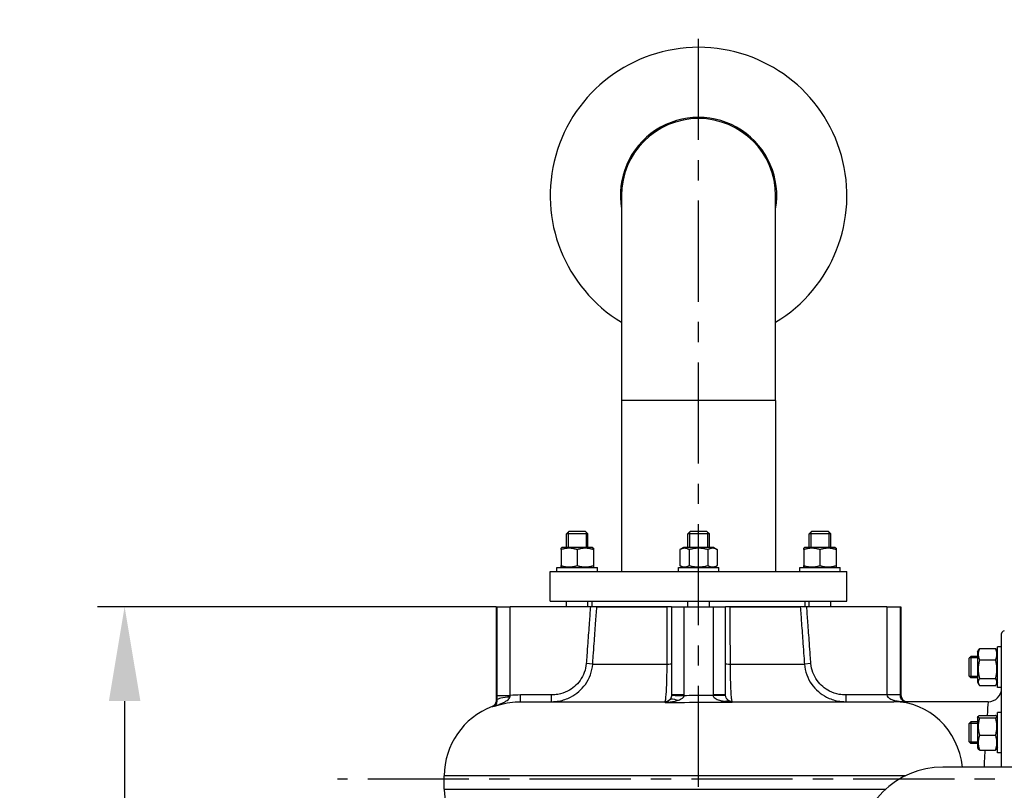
# Model space of a CAD drawing. Header units: millimetres. Extents: x 0 to 8400, y 0 to 5940.
# Tile 24 of 54: x 2725 to 3455, y 2500 to 3071. Entities that reach past the tile are written whole.
import ezdxf

# ---------------------------------------------------------------- set-up
doc = ezdxf.new("R2010")
doc.units = ezdxf.units.MM
doc.header["$LTSCALE"] = 20
doc.linetypes.add('MITTE', pattern=[2, 1.25, -0.25, 0.25, -0.25])
doc.layers.get('DEFPOINTS').update_dxf_attribs({"linetype": 'CONTINUOUS'})
for name, color, linetype in [('02-LINIE-035', 2, 'CONTINUOUS'), ('05-ACHSE', 1, 'MITTE'), ('06-MASSE1', 1, 'CONTINUOUS')]:
    doc.layers.add(name, color=color, linetype=linetype)
doc.styles.add('ACA_NORM', font='ROMANS.SHX')
doc.dimstyles.new('1-20', dxfattribs={"dimscale": 20, "dimtxt": 2.5, "dimasz": 3.5, "dimexe": 1, "dimexo": 0, "dimgap": 1, "dimtad": 1, "dimdec": 0, "dimzin": 0, "dimdsep": 46, "dimtxsty": 'ACA_NORM', "dimcen": 0, "dimadec": 0, "dimazin": 0, "dimtfac": 2.4, "dimtdec": 0, "dimtmove": 0, "dimatfit": 3, "dimfxl": 1, "dimtolj": 1, "dimtzin": 0, "dimarcsym": 0})

# ---------------------------------------------------------------- blocks, each defined once
blk = doc.blocks.new('*D5')
at = {"layer": '06-MASSE1', "color": 0, "lineweight": -2}
for p, q in [((3078.24, 2635.8), (2782.67, 2635.8)), ((2802.67, 2565.8), (2802.67, 1867.8)), ((3179.79, 1797.8), (2782.67, 1797.8))]:
    blk.add_line(p, q, dxfattribs=at)
at = {"layer": '06-MASSE1', "color": 0}
for points in [[(2791, 2565.8), (2814.34, 2565.8), (2802.67, 2635.8)], [(2791, 1867.8), (2814.34, 1867.8), (2802.67, 1797.8)]]:
    blk.add_solid(points, dxfattribs=at)
at = {"layer": 'DEFPOINTS', "color": 0}
for p in [(3078.24, 2635.8), (2802.67, 1797.8), (3179.79, 1797.8)]:
    blk.add_point(p, dxfattribs=at)
at = {"layer": '06-MASSE1', "color": 0, "insert": (2757.67, 2216.8), "char_height": 50, "attachment_point": 5, "rotation": 90, "style": 'ACA_NORM'}
blk.add_mtext('\\A1;a1', dxfattribs=at)

msp = doc.modelspace()

# ---------------------------------------------------------------- linework, layer by layer
at = {"layer": '02-LINIE-035'}
for p, q in [((3171.09, 2940.8), (3171.09, 2788.8)), ((3285.39, 2788.8), (3285.39, 2940.8)), ((3285.39, 2788.8), (3171.09, 2788.8)), ((3171.09, 2788.8), (3171.09, 2661.8)), ((3285.39, 2788.8), (3285.39, 2661.8)), ((3132.24, 2691.8), (3130.24, 2689.8)), ((3146.24, 2689.8), (3130.24, 2689.8)), ((3130.24, 2679.6), (3130.24, 2689.8)), ((3131.45, 2691.01), (3131.45, 2679.6)), ((3132.24, 2691.8), (3144.24, 2691.8)), ((3144.24, 2691.8), (3146.24, 2689.8)), ((3145.04, 2679.6), (3145.04, 2691.01)), ((3146.24, 2679.6), (3146.24, 2689.8)), ((3222.24, 2691.8), (3220.24, 2689.8)), ((3236.24, 2689.8), (3220.24, 2689.8)), ((3220.24, 2679.6), (3220.24, 2689.8)), ((3221.45, 2691.01), (3221.45, 2679.6)), ((3222.24, 2691.8), (3234.24, 2691.8)), ((3234.24, 2691.8), (3236.24, 2689.8)), ((3235.04, 2679.6), (3235.04, 2691.01)), ((3236.24, 2679.6), (3236.24, 2689.8)), ((3312.24, 2691.8), (3310.24, 2689.8)), ((3326.24, 2689.8), (3310.24, 2689.8)), ((3310.24, 2679.6), (3310.24, 2689.8)), ((3311.45, 2691.01), (3311.45, 2679.6)), ((3312.24, 2691.8), (3324.24, 2691.8)), ((3324.24, 2691.8), (3326.24, 2689.8)), ((3325.04, 2679.6), (3325.04, 2691.01)), ((3326.24, 2679.6), (3326.24, 2689.8)), ((3126.99, 2679.6), (3126.24, 2679.17)), ((3149.49, 2679.6), (3126.99, 2679.6)), ((3149.49, 2679.6), (3150.24, 2679.17)), ((3216.99, 2679.6), (3214.38, 2678.1)), ((3239.49, 2679.6), (3216.99, 2679.6)), ((3239.49, 2679.6), (3242.1, 2678.1)), ((3306.99, 2679.6), (3306.24, 2679.17)), ((3329.49, 2679.6), (3306.99, 2679.6)), ((3329.49, 2679.6), (3330.24, 2679.17)), ((3126.24, 2678.1), (3126.24, 2679.17)), ((3126.24, 2678.1), (3126.24, 2666.31)), ((3138.24, 2678.1), (3138.24, 2666.31)), ((3150.24, 2679.17), (3150.24, 2678.1)), ((3150.24, 2678.1), (3150.24, 2666.31)), ((3214.38, 2678.1), (3214.38, 2666.31)), ((3221.31, 2678.1), (3221.31, 2666.31)), ((3235.17, 2678.1), (3235.17, 2666.31)), ((3242.1, 2678.1), (3242.1, 2666.31)), ((3306.24, 2678.1), (3306.24, 2679.17)), ((3306.24, 2678.1), (3306.24, 2666.31)), ((3318.24, 2678.1), (3318.24, 2666.31)), ((3330.24, 2679.17), (3330.24, 2678.1)), ((3330.24, 2678.1), (3330.24, 2666.31)), ((3123.24, 2664.8), (3153.24, 2664.8)), ((3123.24, 2661.8), (3123.24, 2664.8)), ((3126.24, 2665.23), (3126.24, 2666.31)), ((3126.99, 2664.8), (3126.24, 2665.23)), ((3149.49, 2664.8), (3150.24, 2665.23)), ((3150.24, 2666.31), (3150.24, 2665.23)), ((3153.24, 2661.8), (3153.24, 2664.8)), ((3213.24, 2664.8), (3243.24, 2664.8)), ((3213.24, 2661.8), (3213.24, 2664.8)), ((3216.99, 2664.8), (3214.38, 2666.31)), ((3239.49, 2664.8), (3242.1, 2666.31)), ((3243.24, 2661.8), (3243.24, 2664.8)), ((3303.24, 2664.8), (3333.24, 2664.8)), ((3303.24, 2661.8), (3303.24, 2664.8)), ((3306.24, 2665.23), (3306.24, 2666.31)), ((3306.99, 2664.8), (3306.24, 2665.23)), ((3329.49, 2664.8), (3330.24, 2665.23)), ((3330.24, 2666.31), (3330.24, 2665.23)), ((3333.24, 2661.8), (3333.24, 2664.8)), ((3118.24, 2661.8), (3338.24, 2661.8)), ((3118.24, 2639.8), (3118.24, 2661.8)), ((3338.24, 2639.8), (3338.24, 2661.8)), ((3078.24, 2635.8), (3078.62, 2635.8)), ((3078.24, 2635.8), (3078.24, 2566.31)), ((3078.62, 2635.8), (3088.6, 2635.8)), ((3078.62, 2635.8), (3078.62, 2569.82)), ((3148.03, 2635.8), (3088.6, 2635.8)), ((3088.6, 2569.82), (3088.6, 2635.8)), ((3118.24, 2639.8), (3338.24, 2639.8)), ((3130.24, 2635.8), (3130.24, 2639.8)), ((3146.24, 2635.8), (3146.24, 2639.8)), ((3152.82, 2635.8), (3148.03, 2635.8)), ((3149.24, 2635.8), (3149.24, 2639.8)), ((3152.82, 2635.8), (3204.73, 2635.8)), ((3204.73, 2635.8), (3152.82, 2635.8)), ((3208.24, 2635.8), (3204.73, 2635.8)), ((3208.24, 2635.8), (3217.53, 2635.8)), ((3208.24, 2635.8), (3208.24, 2570.3)), ((3217.53, 2635.8), (3238.96, 2635.8)), ((3217.53, 2570.3), (3217.53, 2635.8)), ((3220.24, 2635.8), (3220.24, 2639.8)), ((3236.24, 2635.8), (3236.24, 2639.8)), ((3238.96, 2635.8), (3248.24, 2635.8)), ((3238.96, 2635.8), (3238.96, 2570.3)), ((3251.76, 2635.8), (3248.24, 2635.8)), ((3248.24, 2570.3), (3248.24, 2635.8)), ((3251.76, 2635.8), (3303.66, 2635.8)), ((3303.66, 2635.8), (3251.76, 2635.8)), ((3308.45, 2635.8), (3303.66, 2635.8)), ((3307.24, 2635.8), (3307.24, 2639.8)), ((3367.88, 2635.8), (3308.45, 2635.8)), ((3310.24, 2635.8), (3310.24, 2639.8)), ((3326.24, 2635.8), (3326.24, 2639.8)), ((3367.88, 2635.8), (3377.86, 2635.8)), ((3367.88, 2635.8), (3367.88, 2570.3)), ((3377.86, 2570.3), (3377.86, 2635.8)), ((3377.86, 2635.8), (3378.24, 2635.8)), ((3378.24, 2635.8), (3378.24, 2570.3)), ((3452.94, 2516.8), (3452.94, 2615.8)), ((3435.14, 2602.2), (3436.14, 2603.94)), ((3435.14, 2602.2), (3435.14, 2579.7)), ((3436.64, 2604.69), (3448.43, 2604.69)), ((3449.94, 2602.2), (3448.93, 2603.94)), ((3449.94, 2575.95), (3449.94, 2605.95)), ((3452.94, 2605.95), (3449.94, 2605.95)), ((3149.72, 2593.21), (3144.95, 2593.56)), ((3149.72, 2593.21), (3204.67, 2593.21)), ((3251.81, 2593.21), (3306.76, 2593.21)), ((3311.54, 2593.56), (3306.76, 2593.21)), ((3428.94, 2597.72), (3430.17, 2598.95)), ((3428.94, 2584.18), (3428.94, 2597.72)), ((3435.14, 2597.75), (3428.96, 2597.75)), ((3430.17, 2598.95), (3430.17, 2582.95)), ((3435.14, 2598.95), (3430.17, 2598.95)), ((3436.64, 2596.25), (3448.43, 2596.25)), ((3428.94, 2584.18), (3430.17, 2582.95)), ((3428.96, 2584.16), (3435.14, 2584.16)), ((3435.14, 2582.95), (3430.17, 2582.95)), ((3435.14, 2579.7), (3436.14, 2577.96)), ((3436.64, 2582.52), (3448.43, 2582.52)), ((3436.64, 2577.21), (3448.43, 2577.21)), ((3449.94, 2579.7), (3448.93, 2577.96)), ((3096.23, 2565.3), (3096.23, 2570.3)), ((3119.16, 2570.3), (3096.23, 2570.3)), ((3119.16, 2565.3), (3119.16, 2570.3)), ((3217.53, 2570.3), (3208.24, 2570.3)), ((3248.24, 2570.3), (3238.96, 2570.3)), ((3367.88, 2570.3), (3337.32, 2570.3)), ((3337.32, 2570.3), (3337.32, 2565.3)), ((3377.86, 2570.3), (3367.88, 2570.3)), ((3377.86, 2570.3), (3378.24, 2570.3)), ((3452.94, 2575.95), (3449.94, 2575.95)), ((3078.62, 2569.82), (3088.6, 2569.82)), ((3096.23, 2565.3), (3203.24, 2565.3)), ((3253.24, 2565.3), (3372.95, 2565.3)), ((3442.94, 2565.3), (3372.95, 2565.3)), ((3449.94, 2527.24), (3449.94, 2557.24)), ((3452.94, 2557.24), (3449.94, 2557.24)), ((3428.94, 2549.02), (3430.17, 2550.24)), ((3428.94, 2535.47), (3428.94, 2549.02)), ((3435.14, 2549.04), (3428.96, 2549.04)), ((3430.17, 2550.24), (3430.17, 2534.24)), ((3435.14, 2550.24), (3430.17, 2550.24)), ((3435.14, 2553.49), (3435.63, 2554.35)), ((3435.14, 2553.49), (3435.14, 2530.99)), ((3436.64, 2555.05), (3448.43, 2555.05)), ((3436.64, 2553.24), (3448.43, 2553.24)), ((3449.94, 2553.49), (3449.45, 2554.35)), ((3428.94, 2535.47), (3430.17, 2534.24)), ((3428.96, 2535.45), (3435.14, 2535.45)), ((3435.14, 2534.24), (3430.17, 2534.24)), ((3436.64, 2540.43), (3448.43, 2540.43)), ((3435.14, 2530.99), (3435.63, 2530.14)), ((3436.64, 2529.44), (3448.43, 2529.44)), ((3449.94, 2530.99), (3449.45, 2530.14)), ((3452.94, 2527.24), (3449.94, 2527.24)), ((3549.43, 2516.8), (3409.43, 2516.8)), ((3381.56, 2510.3), (3039.71, 2510.3)), ((3039.71, 2500.3), (3039.71, 2510.3)), ((3039.71, 2500.3), (3366.93, 2500.3))]:
    msp.add_line(p, q, dxfattribs=at)
for centre, radius, start, end in [((3228.24, 2940.8), 110, 301.30177, 238.69823), ((3228.24, 2940.8), 58, 350.17879, 189.82121), ((3228.24, 2940.8), 57.15, 0, 180), ((3454.94, 2615.8), 2, 90, 180), ((3383.24, 2570.3), 5, 180, 270), ((3442.94, 2575.3), 10, 270, 0), ((3203.24, 2570.3), 5, 270, 311.5609), ((3253.24, 2570.3), 5, 247.26439, 270), ((3094.71, 2510.3), 55, 110.91198, 180), ((3409.43, 2453.8), 63, 90, 180), ((3089.71, 2500.3), 50, 180, 246.50663)]:
    msp.add_arc(centre, radius, start, end, dxfattribs=at)
for centre, major_axis, ratio, start_param, end_param in [((3203.24, 2593.56), (5, 0), 0.072815, 5.00324, 6.283185), ((3253.24, 2593.56), (-5, 0), 0.072815, 0, 1.279945), ((3218.23, 2569.75), (-9.99, 0.36), 0.002615, 0, 1.499283), ((3238.25, 2569.94), (10, 0.24), 0.001722, 4.783889, 6.283185), ((3088.63, 2566.43), (-10, -0.17), 0.22334, 4.738155, 6.20702), ((3213.19, 2559.08), (-6.63, 7.48), 0.504096, 5.335873, 6.283185), ((3247.44, 2556.47), (3.86, 9.22), 0.577691, 0, 0.552071), ((3372.95, 2510.3), (0, 55), 0.933811, 4.830848, 6.283185)]:
    msp.add_ellipse(centre, major_axis=major_axis, ratio=ratio, start_param=start_param, end_param=end_param, dxfattribs=at)
for points, weights in [([(3138.24, 2678.1), (3132.24, 2680.1), (3126.24, 2678.1)], [1, 1.15470053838, 1]), ([(3150.24, 2678.1), (3144.24, 2680.1), (3138.24, 2678.1)], [1, 1.15470053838, 1]), ([(3221.31, 2678.1), (3217.85, 2680.1), (3214.38, 2678.1)], [1, 1.15470053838, 1]), ([(3235.17, 2678.1), (3228.24, 2680.1), (3221.31, 2678.1)], [1, 1.15470053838, 1]), ([(3242.1, 2678.1), (3238.63, 2680.1), (3235.17, 2678.1)], [1, 1.15470053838, 1]), ([(3318.24, 2678.1), (3312.24, 2680.1), (3306.24, 2678.1)], [1, 1.15470053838, 1]), ([(3330.24, 2678.1), (3324.24, 2680.1), (3318.24, 2678.1)], [1, 1.15470053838, 1]), ([(3126.24, 2666.31), (3132.24, 2664.31), (3138.24, 2666.31)], [1, 1.15470053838, 1]), ([(3138.24, 2666.31), (3144.24, 2664.31), (3150.24, 2666.31)], [1, 1.15470053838, 1]), ([(3214.38, 2666.31), (3217.85, 2664.31), (3221.31, 2666.31)], [1, 1.15470053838, 1]), ([(3221.31, 2666.31), (3228.24, 2664.31), (3235.17, 2666.31)], [1, 1.15470053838, 1]), ([(3235.17, 2666.31), (3238.63, 2664.31), (3242.1, 2666.31)], [1, 1.15470053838, 1]), ([(3306.24, 2666.31), (3312.24, 2664.31), (3318.24, 2666.31)], [1, 1.15470053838, 1]), ([(3318.24, 2666.31), (3324.24, 2664.31), (3330.24, 2666.31)], [1, 1.15470053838, 1]), ([(3436.64, 2604.69), (3434.64, 2600.47), (3436.64, 2596.25)], [1, 1.15470053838, 1]), ([(3436.14, 2603.94), (3436.35, 2604.3), (3436.64, 2604.69)], [1.03472368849, 1.01992921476, 1]), ([(3448.43, 2604.69), (3448.72, 2604.3), (3448.93, 2603.94)], [1, 1.01992921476, 1.03472368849]), ([(3448.43, 2596.25), (3450.43, 2600.47), (3448.43, 2604.69)], [1, 1.15470053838, 1]), ([(3436.64, 2596.25), (3434.64, 2589.38), (3436.64, 2582.52)], [1, 1.15470053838, 1]), ([(3448.43, 2582.52), (3450.43, 2589.38), (3448.43, 2596.25)], [1, 1.15470053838, 1]), ([(3436.64, 2582.52), (3434.64, 2579.86), (3436.64, 2577.21)], [1, 1.15470053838, 1]), ([(3448.43, 2577.21), (3450.43, 2579.86), (3448.43, 2582.52)], [1, 1.15470053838, 1]), ([(3436.64, 2555.05), (3434.64, 2554.14), (3436.64, 2553.24)], [1, 1.15470053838, 1]), ([(3436.64, 2553.24), (3434.64, 2546.84), (3436.64, 2540.43)], [1, 1.15470053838, 1]), ([(3448.43, 2553.24), (3450.43, 2554.14), (3448.43, 2555.05)], [1, 1.15470053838, 1]), ([(3448.43, 2540.43), (3450.43, 2546.84), (3448.43, 2553.24)], [1, 1.15470053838, 1]), ([(3436.64, 2540.43), (3434.64, 2534.94), (3436.64, 2529.44)], [1, 1.15470053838, 1]), ([(3448.43, 2529.44), (3450.43, 2534.94), (3448.43, 2540.43)], [1, 1.15470053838, 1]), ([(3436.64, 2529.44), (3435.82, 2529.81), (3435.63, 2530.14)], [1, 1.05842950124, 1.07272203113]), ([(3449.45, 2530.14), (3449.26, 2529.81), (3448.43, 2529.44)], [1.07272203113, 1.05842950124, 1])]:
    msp.add_rational_spline(points, weights, degree=2, dxfattribs=at)
for points, knots in [([(3148.03, 2635.8), (3147.75, 2631.88), (3147.46, 2627.95), (3146.8, 2618.99), (3146.44, 2613.95), (3145.84, 2605.76), (3145.61, 2602.61), (3145.23, 2597.49), (3145.09, 2595.53), (3144.95, 2593.56)], [0.50134, 0.50134, 0.50134, 0.50134, 1.681639, 1.681639, 3.197482, 3.197482, 4.144884, 4.144884, 4.73701, 4.73701, 4.73701, 4.73701]), ([(3149.72, 2593.21), (3149.87, 2595.18), (3150.01, 2597.15), (3150.38, 2602.26), (3150.61, 2605.41), (3151.21, 2613.6), (3151.57, 2618.64), (3152.23, 2627.72), (3152.53, 2631.76), (3152.82, 2635.8)], [-4.73701, -4.73701, -4.73701, -4.73701, -4.144884, -4.144884, -3.197482, -3.197482, -1.681639, -1.681639, -0.466368, -0.466368, -0.466368, -0.466368]), ([(3204.73, 2635.8), (3204.72, 2631.76), (3204.72, 2627.73), (3204.7, 2618.65), (3204.7, 2613.61), (3204.69, 2605.42), (3204.69, 2602.27), (3204.68, 2597.15), (3204.68, 2595.18), (3204.67, 2593.21)], [-4.270642, -4.270642, -4.270642, -4.270642, -3.055992, -3.055992, -1.539841, -1.539841, -0.592247, -0.592247, 0, 0, 0, 0]), ([(3251.81, 2593.21), (3251.8, 2595.18), (3251.8, 2597.15), (3251.8, 2602.26), (3251.79, 2605.41), (3251.78, 2613.6), (3251.78, 2618.64), (3251.77, 2627.72), (3251.76, 2631.76), (3251.76, 2635.8)], [-4.73701, -4.73701, -4.73701, -4.73701, -4.144884, -4.144884, -3.197482, -3.197482, -1.681639, -1.681639, -0.466368, -0.466368, -0.466368, -0.466368]), ([(3303.66, 2635.8), (3303.95, 2631.76), (3304.25, 2627.73), (3304.91, 2618.65), (3305.28, 2613.61), (3305.87, 2605.42), (3306.1, 2602.27), (3306.47, 2597.15), (3306.62, 2595.18), (3306.76, 2593.21)], [-4.270642, -4.270642, -4.270642, -4.270642, -3.055992, -3.055992, -1.539841, -1.539841, -0.592247, -0.592247, 0, 0, 0, 0]), ([(3311.54, 2593.56), (3311.39, 2595.53), (3311.25, 2597.5), (3310.87, 2602.61), (3310.64, 2605.77), (3310.05, 2613.96), (3309.68, 2619), (3309.02, 2627.96), (3308.73, 2631.88), (3308.45, 2635.8)], [0, 0, 0, 0, 0.592247, 0.592247, 1.539841, 1.539841, 3.055992, 3.055992, 4.23567, 4.23567, 4.23567, 4.23567]), ([(3144.95, 2593.56), (3144.62, 2589.08), (3142.99, 2584.67), (3137.94, 2577.71), (3134.75, 2575.01), (3128.84, 2572.01), (3126.42, 2571.19), (3122.34, 2570.45), (3120.74, 2570.3), (3119.16, 2570.3)], [-3.793948, -3.793948, -3.793948, -3.793948, -2.447096, -2.447096, -1.233033, -1.233033, -0.474243, -0.474243, 0, 0, 0, 0]), ([(3119.16, 2565.3), (3121.05, 2565.3), (3122.94, 2565.47), (3127.79, 2566.37), (3130.67, 2567.35), (3137.67, 2570.95), (3141.45, 2574.19), (3147.41, 2582.55), (3149.34, 2587.84), (3149.72, 2593.21)], [0, 0, 0, 0, 0.474243, 0.474243, 1.233033, 1.233033, 2.447096, 2.447096, 3.793948, 3.793948, 3.793948, 3.793948]), ([(3204.67, 2593.21), (3204.65, 2587.84), (3204.53, 2582.55), (3204.21, 2574.19), (3204.02, 2570.95), (3203.7, 2567.35), (3203.58, 2566.37), (3203.38, 2565.47), (3203.31, 2565.3), (3203.24, 2565.3)], [0, 0, 0, 0, 1.346851, 1.346851, 2.560915, 2.560915, 3.319704, 3.319704, 3.793947, 3.793947, 3.793947, 3.793947]), ([(3253.24, 2565.3), (3253.17, 2565.3), (3253.1, 2565.47), (3252.91, 2566.37), (3252.78, 2567.35), (3252.47, 2570.95), (3252.27, 2574.19), (3251.95, 2582.55), (3251.83, 2587.84), (3251.81, 2593.21)], [0, 0, 0, 0, 0.474243, 0.474243, 1.233033, 1.233033, 2.447096, 2.447096, 3.793948, 3.793948, 3.793948, 3.793948]), ([(3306.76, 2593.21), (3307.14, 2587.84), (3309.07, 2582.55), (3315.03, 2574.19), (3318.81, 2570.95), (3325.81, 2567.35), (3328.69, 2566.37), (3333.54, 2565.47), (3335.44, 2565.3), (3337.32, 2565.3)], [0, 0, 0, 0, 1.346851, 1.346851, 2.560915, 2.560915, 3.319704, 3.319704, 3.793947, 3.793947, 3.793947, 3.793947]), ([(3337.32, 2570.3), (3335.74, 2570.3), (3334.14, 2570.45), (3330.06, 2571.19), (3327.64, 2572.01), (3321.74, 2575.01), (3318.54, 2577.71), (3313.5, 2584.67), (3311.86, 2589.08), (3311.54, 2593.56)], [-3.793947, -3.793947, -3.793947, -3.793947, -3.319704, -3.319704, -2.560915, -2.560915, -1.346851, -1.346851, 0, 0, 0, 0]), ([(3208.24, 2570.12), (3208.22, 2569.61), (3208.12, 2569.11), (3207.81, 2568.22), (3207.61, 2567.84), (3207.23, 2567.27), (3207.07, 2567.07), (3206.79, 2566.77), (3206.67, 2566.66), (3206.56, 2566.56)], [0, 0, 0, 0, 0.456407, 0.456407, 0.867815, 0.867815, 1.124946, 1.124946, 1.285652, 1.285652, 1.285652, 1.285652]), ([(3208.24, 2570.3), (3208.24, 2570.28), (3208.24, 2570.26), (3208.24, 2570.22), (3208.24, 2570.2), (3208.24, 2570.17), (3208.24, 2570.15), (3208.24, 2570.13), (3208.24, 2570.13), (3208.24, 2570.12)], [-0.05473149, -0.05473149, -0.05473149, -0.05473149, -0.03530181, -0.03530181, -0.01778773, -0.01778773, -0.00684144, -0.00684144, 0, 0, 0, 0]), ([(3217.52, 2569.75), (3217.52, 2569.78), (3217.52, 2569.8), (3217.52, 2569.86), (3217.52, 2569.9), (3217.52, 2569.99), (3217.52, 2570.05), (3217.53, 2570.17), (3217.53, 2570.24), (3217.53, 2570.3)], [0, 0, 0, 0, 0.00684144, 0.00684144, 0.01778773, 0.01778773, 0.03530181, 0.03530181, 0.05473149, 0.05473149, 0.05473149, 0.05473149]), ([(3238.96, 2569.94), (3236.75, 2569.92), (3234.54, 2569.91), (3227.4, 2569.85), (3222.46, 2569.8), (3217.52, 2569.75)], [-30.892283, -30.892283, -30.892283, -30.892283, -30.206366, -30.206366, -28.682846, -28.682846, -28.682846, -28.682846]), ([(3238.96, 2570.3), (3238.96, 2570.29), (3238.96, 2570.27), (3238.96, 2570.23), (3238.96, 2570.21), (3238.96, 2570.15), (3238.96, 2570.11), (3238.96, 2570.03), (3238.96, 2569.98), (3238.96, 2569.94)], [0, 0, 0, 0, 0.00450753, 0.00450753, 0.01171958, 0.01171958, 0.02325886, 0.02325886, 0.03606026, 0.03606026, 0.03606026, 0.03606026]), ([(3238.96, 2569.94), (3239.01, 2569.19), (3239.6, 2568.45), (3241.41, 2567.26), (3242.54, 2566.78), (3244.57, 2566.15), (3245.4, 2565.95), (3246.82, 2565.67), (3247.37, 2565.57), (3247.94, 2565.49)], [-1.907696, -1.907696, -1.907696, -1.907696, -1.230464, -1.230464, -0.620001, -0.620001, -0.238462, -0.238462, 0, 0, 0, 0]), ([(3248.24, 2570.18), (3248.24, 2570.2), (3248.24, 2570.21), (3248.24, 2570.24), (3248.24, 2570.25), (3248.24, 2570.27), (3248.24, 2570.28), (3248.24, 2570.29), (3248.24, 2570.3), (3248.24, 2570.3)], [-0.03606026, -0.03606026, -0.03606026, -0.03606026, -0.02325886, -0.02325886, -0.01171958, -0.01171958, -0.00450753, -0.00450753, 0, 0, 0, 0]), ([(3251.31, 2565.69), (3251.11, 2565.77), (3250.91, 2565.87), (3250.42, 2566.16), (3250.13, 2566.37), (3249.44, 2567), (3249.06, 2567.48), (3248.46, 2568.68), (3248.26, 2569.43), (3248.24, 2570.18)], [0, 0, 0, 0, 0.238462, 0.238462, 0.620001, 0.620001, 1.230464, 1.230464, 1.907696, 1.907696, 1.907696, 1.907696]), ([(3367.88, 2570.3), (3367.88, 2569.77), (3368.14, 2569.23), (3369.1, 2568.18), (3369.86, 2567.67), (3371.32, 2566.98), (3371.94, 2566.75), (3372.91, 2566.43), (3373.24, 2566.33), (3374.11, 2566.1), (3374.67, 2565.97), (3376.15, 2565.68), (3377.09, 2565.55), (3379.09, 2565.35), (3380.16, 2565.3), (3381.21, 2565.3)], [0, 0, 0, 0, 0.481866, 0.481866, 1.032569, 1.032569, 1.376759, 1.376759, 1.548854, 1.548854, 1.824205, 1.824205, 2.264768, 2.264768, 2.753518, 2.753518, 2.753518, 2.753518]), ([(3381.21, 2565.3), (3380.97, 2565.3), (3380.73, 2565.35), (3380.25, 2565.55), (3380.03, 2565.68), (3379.66, 2565.97), (3379.52, 2566.1), (3379.29, 2566.33), (3379.21, 2566.43), (3378.96, 2566.75), (3378.79, 2566.98), (3378.41, 2567.67), (3378.2, 2568.18), (3377.93, 2569.23), (3377.86, 2569.77), (3377.86, 2570.3)], [-2.753518, -2.753518, -2.753518, -2.753518, -2.264768, -2.264768, -1.824205, -1.824205, -1.548854, -1.548854, -1.376759, -1.376759, -1.032569, -1.032569, -0.481866, -0.481866, 0, 0, 0, 0]), ([(3075.08, 2561.68), (3075.16, 2561.71), (3075.25, 2561.75), (3075.48, 2561.85), (3075.61, 2561.91), (3075.92, 2562.1), (3076.11, 2562.22), (3076.57, 2562.57), (3076.84, 2562.81), (3077.43, 2563.54), (3077.76, 2564.05), (3077.99, 2564.73), (3077.99, 2564.74), (3077.99, 2564.74)], [-5.1353919, -5.1353919, -5.1353919, -5.1353919, -5.0626166, -5.0626166, -4.9898413, -4.9898413, -4.917066, -4.917066, -4.8442907, -4.8442907, -4.771998, -4.771998, -4.7715153, -4.7715153, -4.7715153, -4.7715153]), ([(3076.99, 2561.9), (3077.89, 2562.25), (3078.8, 2562.61), (3080.7, 2563.39), (3081.69, 2563.81), (3083.22, 2564.52), (3083.78, 2564.79), (3084.57, 2565.21), (3084.83, 2565.35), (3085.47, 2565.71), (3085.85, 2565.94), (3086.74, 2566.55), (3087.21, 2566.93), (3087.97, 2567.76), (3088.23, 2568.21), (3088.33, 2568.66)], [-2.242632, -2.242632, -2.242632, -2.242632, -1.850172, -1.850172, -1.401645, -1.401645, -1.121316, -1.121316, -0.981152, -0.981152, -0.756888, -0.756888, -0.398067, -0.398067, 0, 0, 0, 0]), ([(3078.65, 2566.43), (3078.68, 2566), (3078.66, 2565.58), (3078.56, 2564.85), (3078.49, 2564.53), (3078.35, 2564.05), (3078.3, 2563.88), (3078.2, 2563.62), (3078.16, 2563.52), (3078.03, 2563.24), (3077.95, 2563.07), (3077.71, 2562.66), (3077.56, 2562.45), (3077.27, 2562.13), (3077.13, 2562), (3076.99, 2561.9)], [0, 0, 0, 0, 0.398067, 0.398067, 0.756888, 0.756888, 0.981152, 0.981152, 1.121316, 1.121316, 1.401645, 1.401645, 1.850172, 1.850172, 2.242632, 2.242632, 2.242632, 2.242632]), ([(3076.99, 2561.9), (3078.12, 2562.32), (3079.26, 2562.69), (3085.55, 2564.54), (3090.93, 2565.3), (3096.23, 2565.3)], [7.777896, 7.777896, 7.777896, 7.777896, 8.169718, 8.169718, 9.902689, 9.902689, 9.902689, 9.902689]), ([(3078.24, 2566.31), (3078.24, 2565.78), (3078.15, 2565.24), (3077.83, 2564.27), (3077.6, 2563.84), (3077.33, 2563.44), (3077.3, 2563.39), (3077.26, 2563.34)], [-48.7620043, -48.7620043, -48.7620043, -48.7620043, -48.757608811, -48.757608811, -48.752865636, -48.752865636, -48.752117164, -48.752117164, -48.752117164, -48.752117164]), ([(3078.24, 2566.31), (3078.24, 2566.31), (3078.24, 2566.3), (3078.24, 2565.95), (3078.2, 2565.6), (3078.09, 2565.08), (3078.04, 2564.91), (3077.99, 2564.74)], [-0.0012586, -0.0012586, -0.0012586, -0.0012586, 0, 0, 0.105791, 0.105791, 0.1585346, 0.1585346, 0.1585346, 0.1585346]), ([(3078.65, 2566.43), (3078.51, 2566.41), (3078.4, 2566.38), (3078.28, 2566.34), (3078.25, 2566.33), (3078.24, 2566.31)], [-5.86794, -5.86794, -5.86794, -5.86794, -5.249295, -5.249295, -4.772379, -4.772379, -4.772379, -4.772379]), ([(3078.62, 2569.82), (3078.62, 2569.42), (3078.63, 2569.01), (3078.63, 2568.25), (3078.63, 2567.88), (3078.64, 2567.3), (3078.64, 2567.07), (3078.65, 2566.71), (3078.65, 2566.57), (3078.65, 2566.43)], [0, 0, 0, 0, 0.1213151, 0.1213151, 0.2306696, 0.2306696, 0.2990161, 0.2990161, 0.3417327, 0.3417327, 0.3417327, 0.3417327]), ([(3088.33, 2568.66), (3088.34, 2568.7), (3088.35, 2568.75), (3088.38, 2568.88), (3088.4, 2568.95), (3088.44, 2569.16), (3088.47, 2569.28), (3088.53, 2569.55), (3088.57, 2569.69), (3088.6, 2569.82)], [-0.3417327, -0.3417327, -0.3417327, -0.3417327, -0.2990161, -0.2990161, -0.2306696, -0.2306696, -0.1213151, -0.1213151, 0, 0, 0, 0]), ([(3206.56, 2566.56), (3206.4, 2566.42), (3206.23, 2566.29), (3205.87, 2566.01), (3205.66, 2565.88), (3205.33, 2565.66), (3205.2, 2565.58), (3205, 2565.47), (3204.93, 2565.43), (3204.76, 2565.33), (3204.65, 2565.27), (3204.36, 2565.12), (3204.19, 2565.03), (3203.81, 2564.85), (3203.61, 2564.76), (3203.42, 2564.67)], [-1.266165, -1.266165, -1.266165, -1.266165, -1.044184, -1.044184, -0.790492, -0.790492, -0.631934, -0.631934, -0.552656, -0.552656, -0.42581, -0.42581, -0.222856, -0.222856, 0.002296, 0.002296, 0.002296, 0.002296]), ([(3203.42, 2564.67), (3203.96, 2564.7), (3204.51, 2564.74), (3205.55, 2564.84), (3206.04, 2564.9), (3206.84, 2565), (3207.15, 2565.04), (3207.65, 2565.12), (3207.84, 2565.15), (3208.4, 2565.24), (3208.78, 2565.31), (3209.75, 2565.49), (3210.34, 2565.62), (3211.42, 2565.88), (3211.91, 2566.02), (3212.38, 2566.16)], [-0.002296, -0.002296, -0.002296, -0.002296, 0.222856, 0.222856, 0.42581, 0.42581, 0.552656, 0.552656, 0.631934, 0.631934, 0.790492, 0.790492, 1.044184, 1.044184, 1.266165, 1.266165, 1.266165, 1.266165]), ([(3203.42, 2564.67), (3213.03, 2564.77), (3222.81, 2564.85), (3239.4, 2564.97), (3246.32, 2565.02), (3253.19, 2565.06)], [27.2938, 27.2938, 27.2938, 27.2938, 30.206366, 30.206366, 32.286765, 32.286765, 32.286765, 32.286765]), ([(3212.38, 2566.16), (3212.72, 2566.27), (3213.06, 2566.38), (3213.9, 2566.68), (3214.39, 2566.89), (3215.55, 2567.46), (3216.16, 2567.85), (3217.13, 2568.74), (3217.45, 2569.25), (3217.52, 2569.75)], [-1.285652, -1.285652, -1.285652, -1.285652, -1.124946, -1.124946, -0.867815, -0.867815, -0.456407, -0.456407, 0, 0, 0, 0]), ([(3247.94, 2565.49), (3248.25, 2565.45), (3248.55, 2565.41), (3249.14, 2565.34), (3249.42, 2565.31), (3249.88, 2565.26), (3250.05, 2565.24), (3250.34, 2565.22), (3250.45, 2565.21), (3250.78, 2565.18), (3251, 2565.16), (3251.57, 2565.13), (3251.92, 2565.11), (3252.58, 2565.08), (3252.89, 2565.07), (3253.19, 2565.06)], [0, 0, 0, 0, 0.1284444, 0.1284444, 0.2442253, 0.2442253, 0.3165884, 0.3165884, 0.3618153, 0.3618153, 0.4522692, 0.4522692, 0.5969953, 0.5969953, 0.7236306, 0.7236306, 0.7236306, 0.7236306]), ([(3253.19, 2565.06), (3253.08, 2565.09), (3252.97, 2565.12), (3252.73, 2565.19), (3252.6, 2565.23), (3252.4, 2565.29), (3252.32, 2565.32), (3252.2, 2565.36), (3252.16, 2565.37), (3252.06, 2565.41), (3251.99, 2565.43), (3251.83, 2565.49), (3251.73, 2565.52), (3251.52, 2565.6), (3251.42, 2565.65), (3251.31, 2565.69)], [-0.7236306, -0.7236306, -0.7236306, -0.7236306, -0.5969953, -0.5969953, -0.4522692, -0.4522692, -0.3618153, -0.3618153, -0.3165884, -0.3165884, -0.2442253, -0.2442253, -0.1284444, -0.1284444, 0, 0, 0, 0]), ([(3442.94, 2565.3), (3442.83, 2565.3), (3442.68, 2562.4), (3442.36, 2556.38), (3442.32, 2555.73), (3442.29, 2555.05)], [0, 0, 0, 0, 3.61962, 3.61962, 4.033341, 4.033341, 4.033341, 4.033341]), ([(3075.08, 2561.68), (3075.09, 2561.68), (3075.1, 2561.69), (3075.32, 2561.75), (3075.95, 2561.82), (3076.99, 2561.9)], [5.135392, 5.135392, 5.135392, 5.135392, 5.249295, 5.249295, 7.224666, 7.224666, 7.224666, 7.224666]), ([(3440.62, 2529.45), (3440.42, 2526.73), (3440.24, 2523.92), (3440.02, 2519.65), (3439.96, 2518.23), (3439.91, 2516.8)], [7.891271, 7.891271, 7.891271, 7.891271, 8.921599, 8.921599, 9.428684, 9.428684, 9.428684, 9.428684])]:
    msp.add_open_spline(points, degree=3, knots=knots, dxfattribs=at)
for points in [[(3096.23, 2570.3), (3093.69, 2570.3), (3091.14, 2570.14), (3088.6, 2569.82)], [(3078.24, 2566.31), (3078.24, 2566.31), (3078.24, 2566.31), (3078.24, 2566.31)], [(3203.24, 2565.3), (3203.3, 2565.3), (3203.36, 2565.09), (3203.42, 2564.67)], [(3253.19, 2565.06), (3253.21, 2565.22), (3253.23, 2565.3), (3253.24, 2565.3)]]:
    msp.add_open_spline(points, degree=3, dxfattribs=at)
at = {"layer": '05-ACHSE', "ltscale": 3}
for p, q in [((3228.24, 1662.05), (3228.24, 3071.3)), ((5817.94, 2507.8), (2960.5, 2507.8))]:
    msp.add_line(p, q, dxfattribs=at)

# ---------------------------------------------------------------- dimensions: what is measured, and where the dimension line sits
at = {"layer": '06-MASSE1'}
dim = msp.add_linear_dim(base=(2802.67, 1797.8), p1=(3078.24, 2635.8), p2=(3179.79, 1797.8), angle=270, text='a1', dimstyle='1-20', override={"dimtxt": 2.5, "dimtol": 0, "dimlim": 0, "dimtp": 0, "dimtm": 0, "dimtfac": 2.4, "dimtdec": 0, "dimtolj": 1, "dimtzin": 0}, dxfattribs=at)
dim.commit()
dim.dimension.update_dxf_attribs({"geometry": '*D5', "text_midpoint": (2757.67, 2216.8)})

doc.saveas('drawing.dxf')
